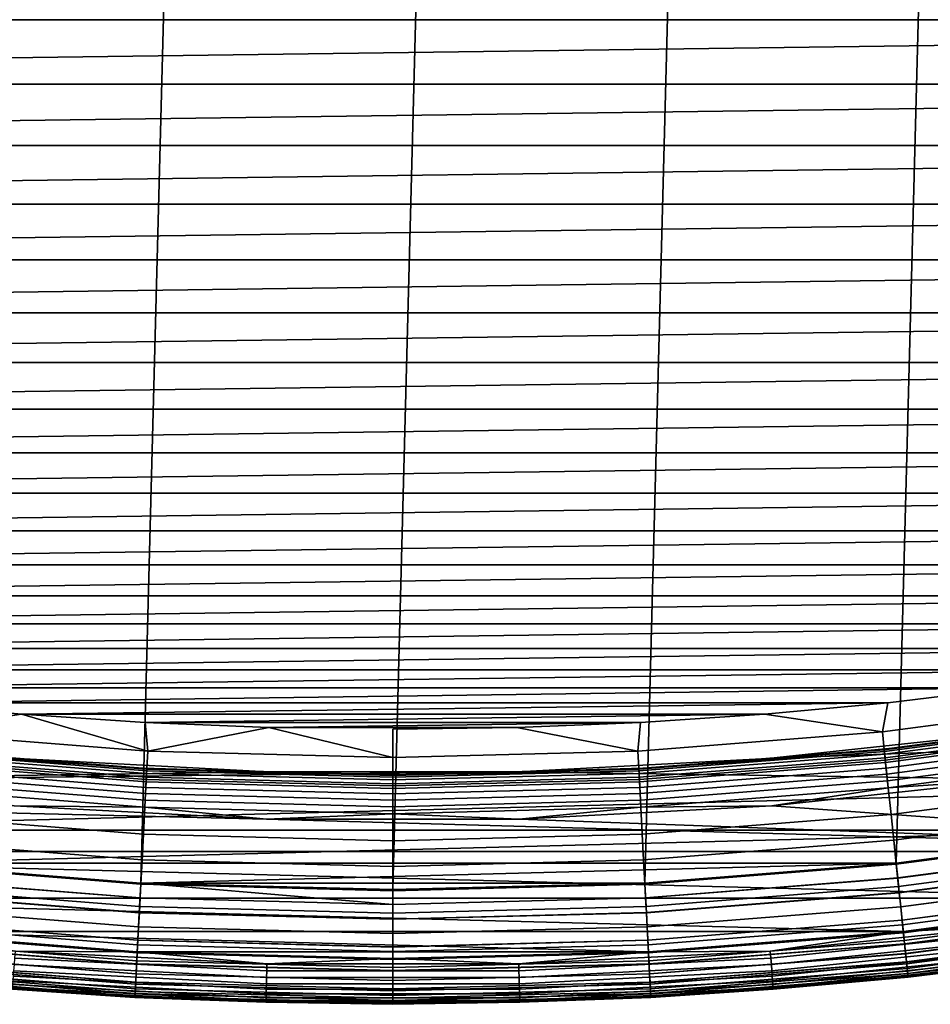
# Model space of a CAD drawing. Header units: metres. Extents: x -22 to 244, y -22 to 22.
# Tile 15 of 154: x -1.63 to 2.34, y -21.5 to -17.21. Entities that reach past the tile are written whole.
import ezdxf

# ---------------------------------------------------------------- set-up
doc = ezdxf.new("R2010")
doc.units = ezdxf.units.M
doc.layers.add('solid_10_151_023_XXX', color=7, linetype='CONTINUOUS')

msp = doc.modelspace()

# ---------------------------------------------------------------- linework, layer by layer
at = {"layer": 'solid_10_151_023_XXX'}
for points in [[(-2.195276, -20.884939, 0.8), (-1.099142, 20.971214, 0.8), (-0.000016, 21, 0.8), (-1.099118, -20.971216, 0.8)], [(-1.099118, -20.971216, 0.8), (-0.000016, 21, 0.8), (1.099118, 20.971216, 0.8), (0.000016, -21, 0.8)], [(-3.285423, -20.741405, 0.8), (-2.195297, 20.884937, 0.8), (-1.099142, 20.971214, 0.8), (-2.195276, -20.884939, 0.8)], [(0.000016, -21, 0.8), (1.099118, 20.971216, 0.8), (2.195276, 20.884939, 0.8), (1.099142, -20.971214, 0.8)], [(1.099142, -20.971214, 0.8), (2.195276, 20.884939, 0.8), (3.285423, 20.741405, 0.8), (2.195297, -20.884937, 0.8)], [(2.195297, -20.884937, 0.8), (3.285423, 20.741405, 0.8), (4.366556, 20.541012, 0.8), (3.28545, -20.741402, 0.8)], [(-10.770714, -17.207024, 269.950012), (10.770707, -17.207027, 269.950012), (11.225076, -16.914125, 269.950012)], [(-10.770714, -17.207024, 269.950012), (-10.308699, -17.48773, 269.950012), (10.770707, -17.207027, 269.950012)], [(-10.308699, -17.48773, 269.950012), (10.308693, -17.487734, 269.950012), (10.770707, -17.207027, 269.950012)], [(-10.308699, -17.48773, 269.950012), (-9.83932, -17.756062, 269.950012), (10.308693, -17.487734, 269.950012)], [(-9.83932, -17.756062, 269.950012), (9.839314, -17.756065, 269.950012), (10.308693, -17.487734, 269.950012)], [(-9.83932, -17.756062, 269.950012), (-9.363029, -18.011765, 269.950012), (9.839314, -17.756065, 269.950012)], [(-9.363029, -18.011765, 269.950012), (9.363023, -18.011766, 269.950012), (9.839314, -17.756065, 269.950012)], [(-9.363029, -18.011765, 269.950012), (-8.880068, -18.254709, 269.950012), (9.363023, -18.011766, 269.950012)], [(-8.880068, -18.254709, 269.950012), (8.880061, -18.254711, 269.950012), (9.363023, -18.011766, 269.950012)], [(-8.880068, -18.254709, 269.950012), (-8.390781, -18.484716, 269.950012), (8.880061, -18.254711, 269.950012)], [(-8.390781, -18.484716, 269.950012), (8.390775, -18.48472, 269.950012), (8.880061, -18.254711, 269.950012)], [(-8.390781, -18.484716, 269.950012), (-7.895606, -18.701588, 269.950012), (8.390775, -18.48472, 269.950012)], [(-7.895606, -18.701588, 269.950012), (7.895599, -18.70159, 269.950012), (8.390775, -18.48472, 269.950012)], [(-7.895606, -18.701588, 269.950012), (-7.394777, -18.905218, 269.950012), (7.895599, -18.70159, 269.950012)], [(-7.394777, -18.905218, 269.950012), (7.39477, -18.905222, 269.950012), (7.895599, -18.70159, 269.950012)], [(-7.394777, -18.905218, 269.950012), (-6.888712, -19.095434, 269.950012), (7.39477, -18.905222, 269.950012)], [(-6.888712, -19.095434, 269.950012), (6.888704, -19.095436, 269.950012), (7.39477, -18.905222, 269.950012)], [(-6.888712, -19.095434, 269.950012), (-6.377805, -19.272093, 269.950012), (6.888704, -19.095436, 269.950012)], [(-6.377805, -19.272093, 269.950012), (6.377798, -19.272095, 269.950012), (6.888704, -19.095436, 269.950012)], [(-6.377805, -19.272093, 269.950012), (-5.862307, -19.435106, 269.950012), (6.377798, -19.272095, 269.950012)], [(-5.862307, -19.435106, 269.950012), (5.8623, -19.435108, 269.950012), (6.377798, -19.272095, 269.950012)], [(-5.862307, -19.435106, 269.950012), (-5.342694, -19.58432, 269.950012), (5.8623, -19.435108, 269.950012)], [(-5.342694, -19.58432, 269.950012), (5.342687, -19.584322, 269.950012), (5.8623, -19.435108, 269.950012)], [(-5.342694, -19.58432, 269.950012), (-4.819313, -19.719641, 269.950012), (5.342687, -19.584322, 269.950012)], [(-4.819313, -19.719641, 269.950012), (4.819305, -19.719643, 269.950012), (5.342687, -19.584322, 269.950012)], [(-4.819313, -19.719641, 269.950012), (-4.29244, -19.840992, 269.950012), (4.819305, -19.719643, 269.950012)], [(-4.29244, -19.840992, 269.950012), (4.292432, -19.840994, 269.950012), (4.819305, -19.719643, 269.950012)], [(-4.29244, -19.840992, 269.950012), (-3.762588, -19.948256, 269.950012), (4.292432, -19.840994, 269.950012)], [(-3.762588, -19.948256, 269.950012), (3.76258, -19.948256, 269.950012), (4.292432, -19.840994, 269.950012)], [(-3.762588, -19.948256, 269.950012), (-3.230065, -20.041374, 269.950012), (3.76258, -19.948256, 269.950012)], [(-3.230065, -20.041374, 269.950012), (3.230058, -20.041374, 269.950012), (3.76258, -19.948256, 269.950012)], [(-3.230065, -20.041374, 269.950012), (-2.69519, -20.120287, 269.950012), (3.230058, -20.041374, 269.950012)], [(-2.69519, -20.120287, 269.950012), (2.695183, -20.120287, 269.950012), (3.230058, -20.041374, 269.950012)], [(-2.69519, -20.120287, 269.950012), (-2.158478, -20.184917, 269.950012), (2.695183, -20.120287, 269.950012)], [(-2.158478, -20.184917, 269.950012), (2.15847, -20.184919, 269.950012), (2.695183, -20.120287, 269.950012)], [(2.134869, -20.311926, 269.943604), (3.194988, -20.172358, 269.943604), (2.695183, -20.120287, 269.950012), (2.15847, -20.184919, 269.950012)], [(3.194988, -20.172358, 269.943604), (2.134869, -20.311926, 269.943604), (2.147853, -20.435455, 269.924103), (3.214418, -20.295038, 269.924103)], [(-2.158478, -20.184917, 269.950012), (-1.620206, -20.235239, 269.950012), (2.15847, -20.184919, 269.950012)], [(-2.134869, -20.311926, 269.943604), (-1.620206, -20.235239, 269.950012), (-2.158478, -20.184917, 269.950012)], [(-1.620206, -20.235239, 269.950012), (1.620199, -20.235241, 269.950012), (2.15847, -20.184919, 269.950012)], [(2.134869, -20.311926, 269.943604), (2.15847, -20.184919, 269.950012), (1.620199, -20.235241, 269.950012)], [(-1.0689, -20.395819, 269.943604), (-1.620206, -20.235239, 269.950012), (-2.134869, -20.311926, 269.943604)], [(-1.620206, -20.235239, 269.950012), (-1.080748, -20.27121, 269.950012), (1.620199, -20.235241, 269.950012)], [(-1.0689, -20.395819, 269.943604), (-1.080748, -20.27121, 269.950012), (-1.620206, -20.235239, 269.950012)], [(-1.080748, -20.27121, 269.950012), (1.08074, -20.27121, 269.950012), (1.620199, -20.235241, 269.950012)], [(1.0689, -20.395819, 269.943604), (2.134869, -20.311926, 269.943604), (1.620199, -20.235241, 269.950012), (1.08074, -20.27121, 269.950012)], [(2.142833, -20.387699, 213.449997), (3.206907, -20.24761, 213.449997), (3.207292, -20.250044, 213.418716), (2.143091, -20.390148, 213.418716)], [(2.721108, -20.318604, 213.25), (3.206907, -20.24761, 213.449997), (2.142833, -20.387699, 213.449997)], [(3.208439, -20.257288, 213.388168), (2.143858, -20.397444, 213.388168), (2.143091, -20.390148, 213.418716), (3.207292, -20.250044, 213.418716)], [(2.143858, -20.397444, 213.388168), (3.208439, -20.257288, 213.388168), (3.210321, -20.269169, 213.359146), (2.145115, -20.409407, 213.359146)], [(-1.080748, -20.27121, 269.950012), (-0.540593, -20.292799, 269.950012), (1.08074, -20.27121, 269.950012)], [(-1.0689, -20.395819, 269.943604), (-0.540593, -20.292799, 269.950012), (-1.080748, -20.27121, 269.950012)], [(0, -20.423809, 269.943604), (-0.540593, -20.292799, 269.950012), (-1.0689, -20.395819, 269.943604)], [(-0.540593, -20.292799, 269.950012), (0.540586, -20.292799, 269.950012), (1.08074, -20.27121, 269.950012)], [(0, -20.423809, 269.943604), (-0.000004, -20.299999, 269.950012), (0.540586, -20.292799, 269.950012), (-0.540593, -20.292799, 269.950012)], [(0, -20.423809, 269.943604), (1.0689, -20.395819, 269.943604), (0.540586, -20.292799, 269.950012), (-0.000004, -20.299999, 269.950012)], [(1.0689, -20.395819, 269.943604), (1.08074, -20.27121, 269.950012), (0.540586, -20.292799, 269.950012)], [(1.635142, -20.428635, 212.800003), (0.545478, -20.486708, 212.800003), (4.366567, -20.54101, 212.800003), (5.43569, -20.284311, 212.800003)], [(2.720068, -20.312653, 212.800003), (1.635142, -20.428635, 212.800003), (5.43569, -20.284311, 212.800003)], [(2.145115, -20.409407, 213.359146), (3.210321, -20.269169, 213.359146), (3.21289, -20.285393, 213.332367), (2.146832, -20.425741, 213.332367)], [(2.146832, -20.425741, 213.332367), (3.21289, -20.285393, 213.332367), (3.216084, -20.305555, 213.308487), (2.148966, -20.446045, 213.308487)], [(3.214418, -20.295038, 269.924103), (2.147853, -20.435455, 269.924103), (2.160552, -20.556276, 269.891693), (3.233423, -20.41503, 269.891693)], [(2.148966, -20.446045, 213.308487), (3.216084, -20.305555, 213.308487), (3.219823, -20.329165, 213.288101), (2.151464, -20.469816, 213.288101)], [(-1.0689, -20.395819, 269.943604), (-2.134869, -20.311926, 269.943604), (-2.147853, -20.435455, 269.924103), (-1.0754, -20.519859, 269.924103)], [(2.134869, -20.311926, 269.943604), (1.0689, -20.395819, 269.943604), (1.0754, -20.519859, 269.924103), (2.147853, -20.435455, 269.924103)], [(2.72005, -20.312658, 213.25), (1.635147, -20.428635, 213.25), (1.635142, -20.428635, 212.800003), (2.720068, -20.312653, 212.800003)], [(2.179282, -20.383831, 213.25), (1.635649, -20.434643, 213.25), (1.635147, -20.428635, 213.25), (2.72005, -20.312658, 213.25)], [(2.721108, -20.318604, 213.25), (2.142833, -20.387699, 213.449997), (2.179282, -20.383831, 213.25)], [(2.151464, -20.469816, 213.288101), (3.219823, -20.329165, 213.288101), (3.224016, -20.355635, 213.271713), (2.154266, -20.496469, 213.271713)], [(2.721108, -20.318604, 213.25), (2.179282, -20.383831, 213.25), (2.72005, -20.312658, 213.25)], [(-1.0734, -20.481691, 213.388168), (-2.143858, -20.397444, 213.388168), (-2.143091, -20.390148, 213.418716), (-1.073016, -20.474365, 213.418716)], [(-1.073016, -20.474365, 213.418716), (-2.143091, -20.390148, 213.418716), (-2.142833, -20.387699, 213.449997), (-1.072887, -20.471905, 213.449997)], [(-1.635649, -20.434643, 213.25), (-1.090784, -20.470957, 213.25), (-1.072887, -20.471905, 213.449997), (-2.142833, -20.387699, 213.449997)], [(1.072887, -20.471905, 213.449997), (2.142833, -20.387699, 213.449997), (2.143091, -20.390148, 213.418716), (1.073016, -20.474365, 213.418716)], [(1.635649, -20.434643, 213.25), (2.142833, -20.387699, 213.449997), (1.072887, -20.471905, 213.449997)], [(2.143858, -20.397444, 213.388168), (1.0734, -20.481691, 213.388168), (1.073016, -20.474365, 213.418716), (2.143091, -20.390148, 213.418716)], [(2.179282, -20.383831, 213.25), (2.142833, -20.387699, 213.449997), (1.635649, -20.434643, 213.25)], [(2.154266, -20.496469, 213.271713), (3.224016, -20.355635, 213.271713), (3.228558, -20.384314, 213.25972), (2.157301, -20.525347, 213.25972)], [(2.157301, -20.525347, 213.25972), (3.228558, -20.384314, 213.25972), (3.233338, -20.414492, 213.252426), (2.160495, -20.555735, 213.252426)], [(-0.545478, -20.486708, 212.800003), (-1.635142, -20.428635, 212.800003), (-4.366576, -20.541008, 212.800003)], [(-2.146832, -20.425741, 213.332367), (-1.074889, -20.510105, 213.332367), (-1.075958, -20.530493, 213.308487), (-2.148966, -20.446045, 213.308487)], [(-2.145115, -20.409407, 213.359146), (-1.074029, -20.493702, 213.359146), (-1.074889, -20.510105, 213.332367), (-2.146832, -20.425741, 213.332367)], [(-2.143858, -20.397444, 213.388168), (-1.0734, -20.481691, 213.388168), (-1.074029, -20.493702, 213.359146), (-2.145115, -20.409407, 213.359146)], [(-1.090784, -20.470957, 213.25), (-1.635649, -20.434643, 213.25), (-1.635147, -20.428635, 213.25)], [(-0.545576, -20.486706, 213.25), (-1.635147, -20.428635, 213.25), (-1.635142, -20.428635, 212.800003), (-0.545478, -20.486708, 212.800003)], [(-1.090784, -20.470957, 213.25), (-1.635147, -20.428635, 213.25), (-0.545576, -20.486706, 213.25)], [(0, -20.423809, 269.943604), (-1.0689, -20.395819, 269.943604), (-1.0754, -20.519859, 269.924103), (0, -20.548019, 269.924103)], [(1.0689, -20.395819, 269.943604), (0, -20.423809, 269.943604), (0, -20.548019, 269.924103), (1.0754, -20.519859, 269.924103)], [(1.635147, -20.428635, 213.25), (0.545576, -20.486706, 213.25), (0.545478, -20.486708, 212.800003), (1.635142, -20.428635, 212.800003)], [(1.090784, -20.470957, 213.25), (0.545576, -20.486706, 213.25), (1.635147, -20.428635, 213.25)], [(1.0734, -20.481691, 213.388168), (2.143858, -20.397444, 213.388168), (2.145115, -20.409407, 213.359146), (1.074029, -20.493702, 213.359146)], [(1.074029, -20.493702, 213.359146), (2.145115, -20.409407, 213.359146), (2.146832, -20.425741, 213.332367), (1.074889, -20.510105, 213.332367)], [(1.074889, -20.510105, 213.332367), (2.146832, -20.425741, 213.332367), (2.148966, -20.446045, 213.308487), (1.075958, -20.530493, 213.308487)], [(1.635649, -20.434643, 213.25), (1.090784, -20.470957, 213.25), (1.635147, -20.428635, 213.25)], [(2.160495, -20.555735, 213.252426), (3.233338, -20.414492, 213.252426), (2.74845, -20.516726, 213.25)], [(3.233423, -20.41503, 269.891693), (2.160552, -20.556276, 269.891693), (2.172827, -20.673063, 269.846771), (3.251793, -20.531013, 269.846771)], [(-1.0754, -20.519859, 269.924103), (-2.147853, -20.435455, 269.924103), (-2.160552, -20.556276, 269.891693), (-1.081758, -20.641178, 269.891693)], [(-2.151464, -20.469816, 213.288101), (-1.077209, -20.554363, 213.288101), (-1.078611, -20.581125, 213.271713), (-2.154266, -20.496469, 213.271713)], [(-2.148966, -20.446045, 213.308487), (-1.075958, -20.530493, 213.308487), (-1.077209, -20.554363, 213.288101), (-2.151464, -20.469816, 213.288101)], [(-0.545525, -20.492744, 213.25), (-1.090784, -20.470957, 213.25), (-0.545576, -20.486706, 213.25)], [(-0.545525, -20.492744, 213.25), (-1.072887, -20.471905, 213.449997), (-1.090784, -20.470957, 213.25)], [(0, -20.509798, 213.388168), (-1.0734, -20.481691, 213.388168), (-1.073016, -20.474365, 213.418716), (0, -20.502462, 213.418716)], [(0, -20.502462, 213.418716), (-1.073016, -20.474365, 213.418716), (-1.072887, -20.471905, 213.449997), (0, -20.5, 213.449997)], [(-0.545525, -20.492744, 213.25), (0, -20.5, 213.25), (0, -20.5, 213.449997), (-1.072887, -20.471905, 213.449997)], [(1.073016, -20.474365, 213.418716), (0, -20.502462, 213.418716), (0, -20.5, 213.449997), (1.072887, -20.471905, 213.449997)], [(0.545525, -20.492744, 213.25), (1.072887, -20.471905, 213.449997), (0, -20.5, 213.449997)], [(1.0734, -20.481691, 213.388168), (0, -20.509798, 213.388168), (0, -20.502462, 213.418716), (1.073016, -20.474365, 213.418716)], [(1.090784, -20.470957, 213.25), (0.545525, -20.492744, 213.25), (0.545576, -20.486706, 213.25)], [(1.090784, -20.470957, 213.25), (1.072887, -20.471905, 213.449997), (0.545525, -20.492744, 213.25)], [(1.635649, -20.434643, 213.25), (1.072887, -20.471905, 213.449997), (1.090784, -20.470957, 213.25)], [(2.147853, -20.435455, 269.924103), (1.0754, -20.519859, 269.924103), (1.081758, -20.641178, 269.891693), (2.160552, -20.556276, 269.891693)], [(1.075958, -20.530493, 213.308487), (2.148966, -20.446045, 213.308487), (2.151464, -20.469816, 213.288101), (1.077209, -20.554363, 213.288101)], [(1.077209, -20.554363, 213.288101), (2.151464, -20.469816, 213.288101), (2.154266, -20.496469, 213.271713), (1.078611, -20.581125, 213.271713)], [(0.545478, -20.486708, 212.800003), (-4.366576, -20.541008, 212.800003), (-3.285443, -20.741404, 212.800003), (4.366567, -20.54101, 212.800003)], [(0.545478, -20.486708, 212.800003), (-0.545478, -20.486708, 212.800003), (-4.366576, -20.541008, 212.800003)], [(-2.154266, -20.496469, 213.271713), (-1.078611, -20.581125, 213.271713), (-1.080131, -20.610121, 213.25972), (-2.157301, -20.525347, 213.25972)], [(0, -20.548019, 269.924103), (-1.0754, -20.519859, 269.924103), (-1.081758, -20.641178, 269.891693), (0, -20.669506, 269.891693)], [(-1.074889, -20.510105, 213.332367), (0, -20.538252, 213.332367), (0, -20.558668, 213.308487), (-1.075958, -20.530493, 213.308487)], [(-1.074029, -20.493702, 213.359146), (0, -20.521828, 213.359146), (0, -20.538252, 213.332367), (-1.074889, -20.510105, 213.332367)], [(-1.0734, -20.481691, 213.388168), (0, -20.509798, 213.388168), (0, -20.521828, 213.359146), (-1.074029, -20.493702, 213.359146)], [(0.545576, -20.486706, 213.25), (-0.545576, -20.486706, 213.25), (-0.545478, -20.486708, 212.800003), (0.545478, -20.486708, 212.800003)], [(0, -20.5, 213.25), (-0.545525, -20.492744, 213.25), (-0.545576, -20.486706, 213.25), (0.545576, -20.486706, 213.25)], [(0, -20.509798, 213.388168), (1.0734, -20.481691, 213.388168), (1.074029, -20.493702, 213.359146), (0, -20.521828, 213.359146)], [(0.545525, -20.492744, 213.25), (0, -20.5, 213.25), (0.545576, -20.486706, 213.25)], [(0.545525, -20.492744, 213.25), (0, -20.5, 213.449997), (0, -20.5, 213.25)], [(0, -20.521828, 213.359146), (1.074029, -20.493702, 213.359146), (1.074889, -20.510105, 213.332367), (0, -20.538252, 213.332367)], [(0, -20.538252, 213.332367), (1.074889, -20.510105, 213.332367), (1.075958, -20.530493, 213.308487), (0, -20.558668, 213.308487)], [(1.0754, -20.519859, 269.924103), (0, -20.548019, 269.924103), (0, -20.669506, 269.891693), (1.081758, -20.641178, 269.891693)], [(1.078611, -20.581125, 213.271713), (2.154266, -20.496469, 213.271713), (2.157301, -20.525347, 213.25972), (1.080131, -20.610121, 213.25972)], [(2.74845, -20.516726, 213.25), (5.514826, -20.573689, 213.25), (4.430128, -20.8342, 213.25), (1.652181, -20.633959, 213.25)], [(2.160495, -20.555735, 213.252426), (2.74845, -20.516726, 213.25), (1.652181, -20.633959, 213.25)], [(-3.285443, -20.741404, 212.800003), (3.285434, -20.741404, 212.800003), (4.366567, -20.54101, 212.800003)], [(-1.081758, -20.641178, 269.891693), (-2.160552, -20.556276, 269.891693), (-2.172827, -20.673063, 269.846771), (-1.087904, -20.758448, 269.846771)], [(-2.157301, -20.525347, 213.25972), (-1.080131, -20.610121, 213.25972), (-1.08173, -20.640635, 213.252426), (-2.160495, -20.555735, 213.252426)], [(-2.160495, -20.555735, 213.252426), (-1.08173, -20.640635, 213.252426), (-1.652158, -20.633961, 213.25)], [(-1.077209, -20.554363, 213.288101), (0, -20.582569, 213.288101), (0, -20.609369, 213.271713), (-1.078611, -20.581125, 213.271713)], [(-1.075958, -20.530493, 213.308487), (0, -20.558668, 213.308487), (0, -20.582569, 213.288101), (-1.077209, -20.554363, 213.288101)], [(0, -20.558668, 213.308487), (1.075958, -20.530493, 213.308487), (1.077209, -20.554363, 213.288101), (0, -20.582569, 213.288101)], [(0, -20.582569, 213.288101), (1.077209, -20.554363, 213.288101), (1.078611, -20.581125, 213.271713), (0, -20.609369, 213.271713)], [(1.080131, -20.610121, 213.25972), (2.157301, -20.525347, 213.25972), (2.160495, -20.555735, 213.252426), (1.08173, -20.640635, 213.252426)], [(1.08173, -20.640635, 213.252426), (2.160495, -20.555735, 213.252426), (1.652181, -20.633959, 213.25)], [(2.160552, -20.556276, 269.891693), (1.081758, -20.641178, 269.891693), (1.087904, -20.758448, 269.846771), (2.172827, -20.673063, 269.846771)], [(3.251793, -20.531013, 269.846771), (2.172827, -20.673063, 269.846771), (2.184542, -20.784533, 269.789795), (3.269327, -20.641718, 269.789795)], [(-0.551213, -20.692659, 213.25), (4.430128, -20.8342, 213.25), (-4.430104, -20.834206, 213.25), (-5.514802, -20.573696, 213.25)], [(-1.652158, -20.633961, 213.25), (-0.551213, -20.692659, 213.25), (-5.514802, -20.573696, 213.25)], [(-1.078611, -20.581125, 213.271713), (0, -20.609369, 213.271713), (0, -20.638405, 213.25972), (-1.080131, -20.610121, 213.25972)], [(0, -20.609369, 213.271713), (1.078611, -20.581125, 213.271713), (1.080131, -20.610121, 213.25972), (0, -20.638405, 213.25972)], [(-1.08173, -20.640635, 213.252426), (-0.551213, -20.692659, 213.25), (-1.652158, -20.633961, 213.25)], [(0, -20.669506, 269.891693), (-1.081758, -20.641178, 269.891693), (-1.087904, -20.758448, 269.846771), (0, -20.786936, 269.846771)], [(-1.080131, -20.610121, 213.25972), (0, -20.638405, 213.25972), (0, -20.668961, 213.252426), (-1.08173, -20.640635, 213.252426)], [(-1.08173, -20.640635, 213.252426), (0, -20.668961, 213.252426), (-0.551213, -20.692659, 213.25)], [(0, -20.638405, 213.25972), (1.080131, -20.610121, 213.25972), (1.08173, -20.640635, 213.252426), (0, -20.668961, 213.252426)], [(0, -20.668961, 213.252426), (1.08173, -20.640635, 213.252426), (0.551236, -20.692659, 213.25)], [(1.081758, -20.641178, 269.891693), (0, -20.669506, 269.891693), (0, -20.786936, 269.846771), (1.087904, -20.758448, 269.846771)], [(0.551236, -20.692659, 213.25), (1.652181, -20.633959, 213.25), (4.430128, -20.8342, 213.25)], [(1.08173, -20.640635, 213.252426), (1.652181, -20.633959, 213.25), (0.551236, -20.692659, 213.25)], [(3.269327, -20.641718, 269.789795), (2.184542, -20.784533, 269.789795), (2.195571, -20.889463, 269.721405), (3.285832, -20.745928, 269.721405)], [(-1.087904, -20.758448, 269.846771), (-2.172827, -20.673063, 269.846771), (-2.184542, -20.784533, 269.789795), (-1.09377, -20.870378, 269.789795)], [(0, -20.668961, 213.252426), (0.551236, -20.692659, 213.25), (-0.551213, -20.692659, 213.25)], [(2.172827, -20.673063, 269.846771), (1.087904, -20.758448, 269.846771), (1.09377, -20.870378, 269.789795), (2.184542, -20.784533, 269.789795)], [(-0.551213, -20.692659, 213.25), (0.551236, -20.692659, 213.25), (4.430128, -20.8342, 213.25)], [(-3.285443, -20.741404, 212.800003), (-2.195291, -20.884937, 212.800003), (3.285434, -20.741404, 212.800003)], [(-2.195291, -20.884937, 212.800003), (2.195283, -20.884939, 212.800003), (3.285434, -20.741404, 212.800003)], [(0, -20.786936, 269.846771), (-1.087904, -20.758448, 269.846771), (-1.09377, -20.870378, 269.789795), (0, -20.899021, 269.789795)], [(1.087904, -20.758448, 269.846771), (0, -20.786936, 269.846771), (0, -20.899021, 269.789795), (1.09377, -20.870378, 269.789795)], [(2.20192, -20.949865, 212.795715), (3.295333, -20.805914, 212.795715), (3.285434, -20.741404, 212.800003), (2.195283, -20.884939, 212.800003)], [(2.201852, -20.949221, 0.804193), (2.195297, -20.884937, 0.8), (3.28545, -20.741402, 0.8), (3.295232, -20.805273, 0.804193)], [(3.285832, -20.745928, 269.721405), (2.195571, -20.889463, 269.721405), (2.205791, -20.986702, 269.642365), (3.301127, -20.842499, 269.642365)], [(-1.09377, -20.870378, 269.789795), (-2.184542, -20.784533, 269.789795), (-2.195571, -20.889463, 269.721405), (-1.099292, -20.975742, 269.721405)], [(2.184542, -20.784533, 269.789795), (1.09377, -20.870378, 269.789795), (1.099292, -20.975742, 269.721405), (2.195571, -20.889463, 269.721405)], [(3.305279, -20.86871, 0.816885), (2.208565, -21.013094, 0.816885), (2.201852, -20.949221, 0.804193), (3.295232, -20.805273, 0.804193)], [(3.295333, -20.805914, 212.795715), (2.20192, -20.949865, 212.795715), (2.208631, -21.013723, 212.782944), (3.305378, -20.869333, 212.782944)], [(4.430128, -20.8342, 213.25), (3.333247, -21.037571, 213.25), (-4.430104, -20.834206, 213.25)], [(3.333247, -21.037571, 213.25), (-3.333223, -21.037575, 213.25), (-4.430104, -20.834206, 213.25)], [(3.301127, -20.842499, 269.642365), (2.205791, -20.986702, 269.642365), (2.215091, -21.075182, 269.553528), (3.315045, -20.93037, 269.553528)], [(-1.099292, -20.975742, 269.721405), (-2.195571, -20.889463, 269.721405), (-2.205791, -20.986702, 269.642365), (-1.104409, -21.073383, 269.642365)], [(-1.102471, -21.036394, 212.795715), (-1.099134, -20.971216, 212.800003), (-2.195291, -20.884937, 212.800003), (-2.20192, -20.949865, 212.795715)], [(-1.102437, -21.035746, 0.804193), (-2.201852, -20.949221, 0.804193), (-2.195276, -20.884939, 0.8), (-1.099118, -20.971216, 0.8)], [(-2.195291, -20.884937, 212.800003), (-1.099134, -20.971216, 212.800003), (2.195283, -20.884939, 212.800003)], [(0, -20.899021, 269.789795), (-1.09377, -20.870378, 269.789795), (-1.099292, -20.975742, 269.721405), (0, -21.004528, 269.721405)], [(-1.099134, -20.971216, 212.800003), (1.099126, -20.971216, 212.800003), (2.195283, -20.884939, 212.800003)], [(1.09377, -20.870378, 269.789795), (0, -20.899021, 269.789795), (0, -21.004528, 269.721405), (1.099292, -20.975742, 269.721405)], [(1.102471, -21.036394, 212.795715), (2.20192, -20.949865, 212.795715), (2.195283, -20.884939, 212.800003), (1.099126, -20.971216, 212.800003)], [(1.102437, -21.035746, 0.804193), (1.099142, -20.971214, 0.8), (2.195297, -20.884937, 0.8), (2.201852, -20.949221, 0.804193)], [(2.195571, -20.889463, 269.721405), (1.099292, -20.975742, 269.721405), (1.104409, -21.073383, 269.642365), (2.205791, -20.986702, 269.642365)], [(3.314981, -20.929964, 0.83786), (2.215048, -21.074772, 0.83786), (2.208565, -21.013094, 0.816885), (3.305279, -20.86871, 0.816885)], [(3.305378, -20.869333, 212.782944), (2.208631, -21.013723, 212.782944), (2.215111, -21.075373, 212.761887), (3.315075, -20.930561, 212.761887)], [(-1.105798, -21.099884, 0.816885), (-2.208565, -21.013094, 0.816885), (-2.201852, -20.949221, 0.804193), (-1.102437, -21.035746, 0.804193)], [(2.208565, -21.013094, 0.816885), (1.105798, -21.099884, 0.816885), (1.102437, -21.035746, 0.804193), (2.201852, -20.949221, 0.804193)], [(3.32417, -20.987986, 0.866758), (2.221188, -21.133196, 0.866758), (2.215048, -21.074772, 0.83786), (3.314981, -20.929964, 0.83786)], [(3.315045, -20.93037, 269.553528), (2.215091, -21.075182, 269.553528), (2.223367, -21.153929, 269.455841), (3.327432, -21.008577, 269.455841)], [(3.315075, -20.930561, 212.761887), (2.215111, -21.075373, 212.761887), (2.221248, -21.133759, 212.73291), (3.324259, -20.988544, 212.73291)], [(-1.104409, -21.073383, 269.642365), (-2.205791, -20.986702, 269.642365), (-2.215091, -21.075182, 269.553528), (-1.109065, -21.162228, 269.553528)], [(-1.102471, -21.036394, 212.795715), (-2.20192, -20.949865, 212.795715), (-2.208631, -21.013723, 212.782944), (-1.105831, -21.100515, 212.782944)], [(0, -21.004528, 269.721405), (-1.099292, -20.975742, 269.721405), (-1.104409, -21.073383, 269.642365), (0, -21.102303, 269.642365)], [(0, -21.065264, 212.795715), (-1.099134, -20.971216, 212.800003), (-1.102471, -21.036394, 212.795715)], [(0, -21.064613, 0.804193), (-1.102437, -21.035746, 0.804193), (-1.099118, -20.971216, 0.8), (0.000016, -21, 0.8)], [(0, -21.065264, 212.795715), (-0.000005, -21, 212.800003), (1.099126, -20.971216, 212.800003), (-1.099134, -20.971216, 212.800003)], [(0, -21.065264, 212.795715), (1.102471, -21.036394, 212.795715), (1.099126, -20.971216, 212.800003), (-0.000005, -21, 212.800003)], [(1.102437, -21.035746, 0.804193), (0, -21.064613, 0.804193), (0.000016, -21, 0.8), (1.099142, -20.971214, 0.8)], [(1.099292, -20.975742, 269.721405), (0, -21.004528, 269.721405), (0, -21.102303, 269.642365), (1.104409, -21.073383, 269.642365)], [(2.20192, -20.949865, 212.795715), (1.102471, -21.036394, 212.795715), (1.105831, -21.100515, 212.782944), (2.208631, -21.013723, 212.782944)], [(2.205791, -20.986702, 269.642365), (1.104409, -21.073383, 269.642365), (1.109065, -21.162228, 269.553528), (2.215091, -21.075182, 269.553528)], [(3.332691, -21.04178, 0.903084), (2.226882, -21.187363, 0.903084), (2.221188, -21.133196, 0.866758), (3.32417, -20.987986, 0.866758)], [(3.324259, -20.988544, 212.73291), (2.221248, -21.133759, 212.73291), (2.226936, -21.18788, 212.696518), (3.332772, -21.042294, 212.696518)], [(-1.105831, -21.100515, 212.782944), (-2.208631, -21.013723, 212.782944), (-2.215111, -21.075373, 212.761887), (-1.109075, -21.16242, 212.761887)], [(-1.109044, -21.161816, 0.83786), (-2.215048, -21.074772, 0.83786), (-2.208565, -21.013094, 0.816885), (-1.105798, -21.099884, 0.816885)], [(2.215048, -21.074772, 0.83786), (1.109044, -21.161816, 0.83786), (1.105798, -21.099884, 0.816885), (2.208565, -21.013094, 0.816885)], [(2.208631, -21.013723, 212.782944), (1.105831, -21.100515, 212.782944), (1.109075, -21.16242, 212.761887), (2.215111, -21.075373, 212.761887)], [(3.327432, -21.008577, 269.455841), (2.223367, -21.153929, 269.455841), (2.230531, -21.222082, 269.350433), (3.338152, -21.076262, 269.350433)], [(3.333247, -21.037571, 213.25), (2.22726, -21.183231, 213.25), (-3.333223, -21.037575, 213.25)], [(2.22726, -21.183231, 213.25), (-2.227236, -21.183235, 213.25), (-3.333223, -21.037575, 213.25)], [(-1.109065, -21.162228, 269.553528), (-2.215091, -21.075182, 269.553528), (-2.223367, -21.153929, 269.455841), (-1.113209, -21.241301, 269.455841)], [(-1.109075, -21.16242, 212.761887), (-2.215111, -21.075373, 212.761887), (-2.221248, -21.133759, 212.73291), (-1.112148, -21.221048, 212.73291)], [(-1.112118, -21.220482, 0.866758), (-2.221188, -21.133196, 0.866758), (-2.215048, -21.074772, 0.83786), (-1.109044, -21.161816, 0.83786)], [(0, -21.102303, 269.642365), (-1.104409, -21.073383, 269.642365), (-1.109065, -21.162228, 269.553528), (0, -21.191269, 269.553528)], [(0, -21.065264, 212.795715), (-1.102471, -21.036394, 212.795715), (-1.105831, -21.100515, 212.782944), (0, -21.129473, 212.782944)], [(0, -21.128841, 0.816885), (-1.105798, -21.099884, 0.816885), (-1.102437, -21.035746, 0.804193), (0, -21.064613, 0.804193)], [(1.105798, -21.099884, 0.816885), (0, -21.128841, 0.816885), (0, -21.064613, 0.804193), (1.102437, -21.035746, 0.804193)], [(1.102471, -21.036394, 212.795715), (0, -21.065264, 212.795715), (0, -21.129473, 212.782944), (1.105831, -21.100515, 212.782944)], [(1.104409, -21.073383, 269.642365), (0, -21.102303, 269.642365), (0, -21.191269, 269.553528), (1.109065, -21.162228, 269.553528)], [(2.221188, -21.133196, 0.866758), (1.112118, -21.220482, 0.866758), (1.109044, -21.161816, 0.83786), (2.215048, -21.074772, 0.83786)], [(2.215091, -21.075182, 269.553528), (1.109065, -21.162228, 269.553528), (1.113209, -21.241301, 269.455841), (2.223367, -21.153929, 269.455841)], [(2.215111, -21.075373, 212.761887), (1.109075, -21.16242, 212.761887), (1.112148, -21.221048, 212.73291), (2.221248, -21.133759, 212.73291)], [(3.340395, -21.090427, 0.946215), (2.23203, -21.236345, 0.946215), (2.226882, -21.187363, 0.903084), (3.332691, -21.04178, 0.903084)], [(3.332772, -21.042294, 212.696518), (2.226936, -21.18788, 212.696518), (2.232078, -21.236807, 212.65332), (3.340468, -21.090883, 212.65332)], [(2.738902, -21.15472, 213.252457), (2.22726, -21.183231, 213.25), (3.333247, -21.037571, 213.25)], [(3.338152, -21.076262, 269.350433), (2.230531, -21.222082, 269.350433), (2.236501, -21.278891, 269.238434), (3.347088, -21.132679, 269.238434)], [(0, -21.129473, 212.782944), (-1.105831, -21.100515, 212.782944), (-1.109075, -21.16242, 212.761887), (0, -21.191463, 212.761887)], [(0, -21.190857, 0.83786), (-1.109044, -21.161816, 0.83786), (-1.105798, -21.099884, 0.816885), (0, -21.128841, 0.816885)], [(1.109044, -21.161816, 0.83786), (0, -21.190857, 0.83786), (0, -21.128841, 0.816885), (1.105798, -21.099884, 0.816885)], [(1.105831, -21.100515, 212.782944), (0, -21.129473, 212.782944), (0, -21.191463, 212.761887), (1.109075, -21.16242, 212.761887)], [(3.347153, -21.133091, 0.995412), (2.236545, -21.279305, 0.995412), (2.23203, -21.236345, 0.946215), (3.340395, -21.090427, 0.946215)], [(3.340468, -21.090883, 212.65332), (2.232078, -21.236807, 212.65332), (2.236587, -21.279701, 212.604065), (3.347215, -21.133484, 212.604065)], [(-1.113209, -21.241301, 269.455841), (-2.223367, -21.153929, 269.455841), (-2.230531, -21.222082, 269.350433), (-1.116796, -21.309734, 269.350433)], [(-1.112148, -21.221048, 212.73291), (-2.221248, -21.133759, 212.73291), (-2.226936, -21.18788, 212.696518), (-1.114996, -21.275391, 212.696518)], [(-1.114969, -21.274872, 0.903084), (-2.226882, -21.187363, 0.903084), (-2.221188, -21.133196, 0.866758), (-1.112118, -21.220482, 0.866758)], [(0, -21.191269, 269.553528), (-1.109065, -21.162228, 269.553528), (-1.113209, -21.241301, 269.455841), (0, -21.270451, 269.455841)], [(0, -21.191463, 212.761887), (-1.109075, -21.16242, 212.761887), (-1.112148, -21.221048, 212.73291), (0, -21.25017, 212.73291)], [(0, -21.249603, 0.866758), (-1.112118, -21.220482, 0.866758), (-1.109044, -21.161816, 0.83786), (0, -21.190857, 0.83786)], [(1.112118, -21.220482, 0.866758), (0, -21.249603, 0.866758), (0, -21.190857, 0.83786), (1.109044, -21.161816, 0.83786)], [(1.109065, -21.162228, 269.553528), (0, -21.191269, 269.553528), (0, -21.270451, 269.455841), (1.113209, -21.241301, 269.455841)], [(1.109075, -21.16242, 212.761887), (0, -21.191463, 212.761887), (0, -21.25017, 212.73291), (1.112148, -21.221048, 212.73291)], [(2.226882, -21.187363, 0.903084), (1.114969, -21.274872, 0.903084), (1.112118, -21.220482, 0.866758), (2.221188, -21.133196, 0.866758)], [(2.221248, -21.133759, 212.73291), (1.112148, -21.221048, 212.73291), (1.114996, -21.275391, 212.696518), (2.226936, -21.18788, 212.696518)], [(2.223367, -21.153929, 269.455841), (1.113209, -21.241301, 269.455841), (1.116796, -21.309734, 269.350433), (2.230531, -21.222082, 269.350433)], [(2.738902, -21.15472, 213.252457), (1.646252, -21.267668, 213.252457), (2.22726, -21.183231, 213.25)], [(2.742824, -21.185015, 213.259796), (1.648609, -21.298122, 213.259796), (1.646252, -21.267668, 213.252457), (2.738902, -21.15472, 213.252457)], [(3.347088, -21.132679, 269.238434), (2.236501, -21.278891, 269.238434), (2.241215, -21.323732, 269.121063), (3.354141, -21.177214, 269.121063)], [(3.352847, -21.169041, 1.04983), (2.24035, -21.315502, 1.04983), (2.236545, -21.279305, 0.995412), (3.347153, -21.133091, 0.995412)], [(3.347215, -21.133484, 212.604065), (2.236587, -21.279701, 212.604065), (2.240384, -21.315828, 212.549606), (3.352898, -21.169363, 212.549606)], [(-1.114996, -21.275391, 212.696518), (-2.226936, -21.18788, 212.696518), (-2.232078, -21.236807, 212.65332), (-1.117571, -21.32452, 212.65332)], [(-1.117547, -21.324059, 0.946215), (-2.23203, -21.236345, 0.946215), (-2.226882, -21.187363, 0.903084), (-1.114969, -21.274872, 0.903084)], [(2.22726, -21.183231, 213.25), (1.115194, -21.270786, 213.25), (-2.227236, -21.183235, 213.25)], [(1.115194, -21.270786, 213.25), (-1.11517, -21.270786, 213.25), (-2.227236, -21.183235, 213.25)], [(-1.646252, -21.267668, 213.252457), (-2.227236, -21.183235, 213.25), (-1.11517, -21.270786, 213.25)], [(2.23203, -21.236345, 0.946215), (1.117547, -21.324059, 0.946215), (1.114969, -21.274872, 0.903084), (2.226882, -21.187363, 0.903084)], [(2.226936, -21.18788, 212.696518), (1.114996, -21.275391, 212.696518), (1.117571, -21.32452, 212.65332), (2.232078, -21.236807, 212.65332)], [(1.646252, -21.267668, 213.252457), (1.115194, -21.270786, 213.25), (2.22726, -21.183231, 213.25)], [(2.746551, -21.213795, 213.27182), (1.650849, -21.327057, 213.27182), (1.648609, -21.298122, 213.259796), (2.742824, -21.185015, 213.259796)], [(3.357379, -21.197659, 1.108537), (2.243378, -21.344318, 1.108537), (2.24035, -21.315502, 1.04983), (3.352847, -21.169041, 1.04983)], [(3.352898, -21.169363, 212.549606), (2.240384, -21.315828, 212.549606), (2.243404, -21.344568, 212.49086), (3.357418, -21.197905, 212.49086)], [(3.354141, -21.177214, 269.121063), (2.241215, -21.323732, 269.121063), (2.244618, -21.356115, 268.999603), (3.359235, -21.209373, 268.999603)], [(3.360673, -21.218454, 1.170527), (2.245579, -21.365261, 1.170527), (2.243378, -21.344318, 1.108537), (3.357379, -21.197659, 1.108537)], [(3.357418, -21.197905, 212.49086), (2.243404, -21.344568, 212.49086), (2.245597, -21.365429, 212.428833), (3.3607, -21.218622, 212.428833)], [(-1.117571, -21.32452, 212.65332), (-2.232078, -21.236807, 212.65332), (-2.236587, -21.279701, 212.604065), (-1.119828, -21.367592, 212.604065)], [(-1.119807, -21.367193, 0.995412), (-2.236545, -21.279305, 0.995412), (-2.23203, -21.236345, 0.946215), (-1.117547, -21.324059, 0.946215)], [(-1.116796, -21.309734, 269.350433), (-2.230531, -21.222082, 269.350433), (-2.236502, -21.278891, 269.238434), (-1.119785, -21.366779, 269.238434)], [(0, -21.270451, 269.455841), (-1.113209, -21.241301, 269.455841), (-1.116796, -21.309734, 269.350433), (0, -21.33898, 269.350433)], [(0, -21.25017, 212.73291), (-1.112148, -21.221048, 212.73291), (-1.114996, -21.275391, 212.696518), (0, -21.304588, 212.696518)], [(0, -21.30407, 0.903084), (-1.114969, -21.274872, 0.903084), (-1.112118, -21.220482, 0.866758), (0, -21.249603, 0.866758)], [(1.114969, -21.274872, 0.903084), (0, -21.30407, 0.903084), (0, -21.249603, 0.866758), (1.112118, -21.220482, 0.866758)], [(1.112148, -21.221048, 212.73291), (0, -21.25017, 212.73291), (0, -21.304588, 212.696518), (1.114996, -21.275391, 212.696518)], [(1.113209, -21.241301, 269.455841), (0, -21.270451, 269.455841), (0, -21.33898, 269.350433), (1.116796, -21.309734, 269.350433)], [(2.230531, -21.222082, 269.350433), (1.116796, -21.309734, 269.350433), (1.119785, -21.366779, 269.238434), (2.236501, -21.278891, 269.238434)], [(2.236545, -21.279305, 0.995412), (1.119807, -21.367193, 0.995412), (1.117547, -21.324059, 0.946215), (2.23203, -21.236345, 0.946215)], [(2.232078, -21.236807, 212.65332), (1.117571, -21.32452, 212.65332), (1.119828, -21.367592, 212.604065), (2.236587, -21.279701, 212.604065)], [(2.749989, -21.240353, 213.288254), (1.652916, -21.353756, 213.288254), (1.650849, -21.327057, 213.27182), (2.746551, -21.213795, 213.27182)], [(2.753055, -21.264032, 213.30867), (1.654758, -21.377562, 213.30867), (1.652916, -21.353756, 213.288254), (2.749989, -21.240353, 213.288254)], [(3.359235, -21.209373, 268.999603), (2.244618, -21.356115, 268.999603), (2.246675, -21.375683, 268.875427), (3.362313, -21.228807, 268.875427)], [(3.362672, -21.231075, 1.234737), (2.246915, -21.377966, 1.234737), (2.245579, -21.365261, 1.170527), (3.360673, -21.218454, 1.170527)], [(3.3607, -21.218622, 212.428833), (2.245597, -21.365429, 212.428833), (2.246924, -21.378052, 212.364609), (3.362685, -21.231159, 212.364609)], [(3.362313, -21.228807, 268.875427), (2.246675, -21.375683, 268.875427), (2.247361, -21.382221, 268.75), (3.36334, -21.2353, 268.75)], [(2.246915, -21.377966, 1.234737), (3.362672, -21.231075, 1.234737), (3.363341, -21.2353, 1.3), (2.247362, -21.382221, 1.3)], [(3.362685, -21.231159, 212.364609), (2.246924, -21.378052, 212.364609), (2.247362, -21.382221, 212.300003), (3.363341, -21.2353, 212.300003)], [(2.247362, -21.382221, 213.449997), (3.363341, -21.2353, 213.449997), (3.36334, -21.2353, 268.75), (2.247361, -21.382221, 268.75)], [(3.363341, -21.2353, 212.300003), (2.247362, -21.382221, 212.300003), (2.247362, -21.382221, 1.3), (3.363341, -21.2353, 1.3)], [(2.760253, -21.319633, 213.418961), (3.363341, -21.2353, 213.449997), (2.247362, -21.382221, 213.449997)], [(-1.119785, -21.366779, 269.238434), (-2.236502, -21.278891, 269.238434), (-2.241215, -21.323732, 269.121063), (-1.122145, -21.411806, 269.121063)], [(-1.119828, -21.367592, 212.604065), (-2.236587, -21.279701, 212.604065), (-2.240384, -21.315828, 212.549606), (-1.121729, -21.403868, 212.549606)], [(-1.121712, -21.403542, 1.04983), (-2.24035, -21.315502, 1.04983), (-2.236545, -21.279305, 0.995412), (-1.119807, -21.367193, 0.995412)], [(-0.550023, -21.354752, 213.259796), (-1.648609, -21.298122, 213.259796), (-1.646252, -21.267668, 213.252457), (-0.549236, -21.324215, 213.252457)], [(-0.549236, -21.324215, 213.252457), (-1.646252, -21.267668, 213.252457), (-1.11517, -21.270786, 213.25)], [(0, -21.304588, 212.696518), (-1.114996, -21.275391, 212.696518), (-1.117571, -21.32452, 212.65332), (0, -21.353785, 212.65332)], [(0, -21.353321, 0.946215), (-1.117547, -21.324059, 0.946215), (-1.114969, -21.274872, 0.903084), (0, -21.30407, 0.903084)], [(1.115194, -21.270786, 213.25), (0.000012, -21.299999, 213.25), (-1.11517, -21.270786, 213.25)], [(-0.549236, -21.324215, 213.252457), (-1.11517, -21.270786, 213.25), (0.000012, -21.299999, 213.25)], [(1.117547, -21.324059, 0.946215), (0, -21.353321, 0.946215), (0, -21.30407, 0.903084), (1.114969, -21.274872, 0.903084)], [(1.114996, -21.275391, 212.696518), (0, -21.304588, 212.696518), (0, -21.353785, 212.65332), (1.117571, -21.32452, 212.65332)], [(0.549236, -21.324215, 213.252457), (0.000012, -21.299999, 213.25), (1.115194, -21.270786, 213.25)], [(1.646252, -21.267668, 213.252457), (0.549236, -21.324215, 213.252457), (1.115194, -21.270786, 213.25)], [(1.648609, -21.298122, 213.259796), (0.550023, -21.354752, 213.259796), (0.549236, -21.324215, 213.252457), (1.646252, -21.267668, 213.252457)], [(2.236501, -21.278891, 269.238434), (1.119785, -21.366779, 269.238434), (1.122145, -21.411806, 269.121063), (2.241215, -21.323732, 269.121063)], [(2.24035, -21.315502, 1.04983), (1.121712, -21.403542, 1.04983), (1.119807, -21.367193, 0.995412), (2.236545, -21.279305, 0.995412)], [(2.236587, -21.279701, 212.604065), (1.119828, -21.367592, 212.604065), (1.121729, -21.403868, 212.549606), (2.240384, -21.315828, 212.549606)], [(2.755672, -21.284248, 213.332565), (1.656332, -21.397886, 213.332565), (1.654758, -21.377562, 213.30867), (2.753055, -21.264032, 213.30867)], [(2.757777, -21.300505, 213.359375), (1.657597, -21.414228, 213.359375), (1.656332, -21.397886, 213.332565), (2.755672, -21.284248, 213.332565)], [(-1.122145, -21.411806, 269.121063), (-2.241215, -21.323732, 269.121063), (-2.244618, -21.356115, 268.999603), (-1.123849, -21.444323, 268.999603)], [(-1.121729, -21.403868, 212.549606), (-2.240384, -21.315828, 212.549606), (-2.243404, -21.344568, 212.49086), (-1.123242, -21.432726, 212.49086)], [(-1.123229, -21.432476, 1.108537), (-2.243378, -21.344318, 1.108537), (-2.24035, -21.315502, 1.04983), (-1.121712, -21.403542, 1.04983)], [(-0.551459, -21.410532, 213.288254), (-1.652916, -21.353756, 213.288254), (-1.650849, -21.327057, 213.27182), (-0.55077, -21.383762, 213.27182)], [(-0.55077, -21.383762, 213.27182), (-1.650849, -21.327057, 213.27182), (-1.648609, -21.298122, 213.259796), (-0.550023, -21.354752, 213.259796)], [(0, -21.353785, 212.65332), (-1.117571, -21.32452, 212.65332), (-1.119828, -21.367592, 212.604065), (0, -21.396915, 212.604065)], [(0, -21.396517, 0.995412), (-1.119807, -21.367193, 0.995412), (-1.117547, -21.324059, 0.946215), (0, -21.353321, 0.946215)], [(0, -21.33898, 269.350433), (-1.116796, -21.309734, 269.350433), (-1.119785, -21.366779, 269.238434), (0, -21.396101, 269.238434)], [(0.550023, -21.354752, 213.259796), (-0.550023, -21.354752, 213.259796), (-0.549236, -21.324215, 213.252457), (0.549236, -21.324215, 213.252457)], [(0.549236, -21.324215, 213.252457), (-0.549236, -21.324215, 213.252457), (0.000012, -21.299999, 213.25)], [(1.116796, -21.309734, 269.350433), (0, -21.33898, 269.350433), (0, -21.396101, 269.238434), (1.119785, -21.366779, 269.238434)], [(1.119807, -21.367193, 0.995412), (0, -21.396517, 0.995412), (0, -21.353321, 0.946215), (1.117547, -21.324059, 0.946215)], [(1.117571, -21.32452, 212.65332), (0, -21.353785, 212.65332), (0, -21.396915, 212.604065), (1.119828, -21.367592, 212.604065)], [(1.650849, -21.327057, 213.27182), (0.55077, -21.383762, 213.27182), (0.550023, -21.354752, 213.259796), (1.648609, -21.298122, 213.259796)], [(1.652916, -21.353756, 213.288254), (0.551459, -21.410532, 213.288254), (0.55077, -21.383762, 213.27182), (1.650849, -21.327057, 213.27182)], [(2.243378, -21.344318, 1.108537), (1.123229, -21.432476, 1.108537), (1.121712, -21.403542, 1.04983), (2.24035, -21.315502, 1.04983)], [(2.240384, -21.315828, 212.549606), (1.121729, -21.403868, 212.549606), (1.123242, -21.432726, 212.49086), (2.243404, -21.344568, 212.49086)], [(2.241215, -21.323732, 269.121063), (1.122145, -21.411806, 269.121063), (1.123849, -21.444323, 268.999603), (2.244618, -21.356115, 268.999603)], [(2.759316, -21.312397, 213.388412), (1.658522, -21.426186, 213.388412), (1.657597, -21.414228, 213.359375), (2.757777, -21.300505, 213.359375)], [(2.760253, -21.319633, 213.418961), (1.659085, -21.43346, 213.418961), (1.658522, -21.426186, 213.388412), (2.759316, -21.312397, 213.388412)], [(2.760253, -21.319633, 213.418961), (2.247362, -21.382221, 213.449997), (1.659085, -21.43346, 213.418961)], [(-2.246915, -21.377966, 1.234737), (-1.124999, -21.466263, 1.234737), (-1.125223, -21.470535, 1.3), (-2.247362, -21.382221, 1.3)], [(-1.125004, -21.466349, 212.364609), (-2.246924, -21.378052, 212.364609), (-2.247362, -21.382221, 212.300003), (-1.125223, -21.470535, 212.300003)], [(-1.124879, -21.46397, 268.875427), (-2.246675, -21.375683, 268.875427), (-2.247361, -21.382221, 268.75), (-1.125223, -21.470535, 268.75)], [(-1.124339, -21.453672, 212.428833), (-2.245597, -21.365429, 212.428833), (-2.246924, -21.378052, 212.364609), (-1.125004, -21.466349, 212.364609)], [(-1.124999, -21.466263, 1.234737), (-2.246915, -21.377966, 1.234737), (-2.245579, -21.365261, 1.170527), (-1.124331, -21.453505, 1.170527)], [(-1.123849, -21.444323, 268.999603), (-2.244618, -21.356115, 268.999603), (-2.246675, -21.375683, 268.875427), (-1.124879, -21.46397, 268.875427)], [(-1.123242, -21.432726, 212.49086), (-2.243404, -21.344568, 212.49086), (-2.245597, -21.365429, 212.428833), (-1.124339, -21.453672, 212.428833)], [(-1.124331, -21.453505, 1.170527), (-2.245579, -21.365261, 1.170527), (-2.243378, -21.344318, 1.108537), (-1.123229, -21.432476, 1.108537)], [(-0.552599, -21.454781, 213.332565), (-1.656332, -21.397886, 213.332565), (-1.654758, -21.377562, 213.30867), (-0.552074, -21.434402, 213.30867)], [(-0.552074, -21.434402, 213.30867), (-1.654758, -21.377562, 213.30867), (-1.652916, -21.353756, 213.288254), (-0.551459, -21.410532, 213.288254)], [(0, -21.396101, 269.238434), (-1.119785, -21.366779, 269.238434), (-1.122145, -21.411806, 269.121063), (0, -21.441191, 269.121063)], [(0, -21.396915, 212.604065), (-1.119828, -21.367592, 212.604065), (-1.121729, -21.403868, 212.549606), (0, -21.433241, 212.549606)], [(0, -21.432915, 1.04983), (-1.121712, -21.403542, 1.04983), (-1.119807, -21.367193, 0.995412), (0, -21.396517, 0.995412)], [(0.55077, -21.383762, 213.27182), (-0.55077, -21.383762, 213.27182), (-0.550023, -21.354752, 213.259796), (0.550023, -21.354752, 213.259796)], [(1.119785, -21.366779, 269.238434), (0, -21.396101, 269.238434), (0, -21.441191, 269.121063), (1.122145, -21.411806, 269.121063)], [(1.121712, -21.403542, 1.04983), (0, -21.432915, 1.04983), (0, -21.396517, 0.995412), (1.119807, -21.367193, 0.995412)], [(1.119828, -21.367592, 212.604065), (0, -21.396915, 212.604065), (0, -21.433241, 212.549606), (1.121729, -21.403868, 212.549606)], [(1.654758, -21.377562, 213.30867), (0.552074, -21.434402, 213.30867), (0.551459, -21.410532, 213.288254), (1.652916, -21.353756, 213.288254)], [(1.656332, -21.397886, 213.332565), (0.552599, -21.454781, 213.332565), (0.552074, -21.434402, 213.30867), (1.654758, -21.377562, 213.30867)], [(2.245579, -21.365261, 1.170527), (1.124331, -21.453505, 1.170527), (1.123229, -21.432476, 1.108537), (2.243378, -21.344318, 1.108537)], [(2.243404, -21.344568, 212.49086), (1.123242, -21.432726, 212.49086), (1.124339, -21.453672, 212.428833), (2.245597, -21.365429, 212.428833)], [(2.244618, -21.356115, 268.999603), (1.123849, -21.444323, 268.999603), (1.124879, -21.46397, 268.875427), (2.246675, -21.375683, 268.875427)], [(2.246915, -21.377966, 1.234737), (1.124999, -21.466263, 1.234737), (1.124331, -21.453505, 1.170527), (2.245579, -21.365261, 1.170527)], [(2.245597, -21.365429, 212.428833), (1.124339, -21.453672, 212.428833), (1.125004, -21.466349, 212.364609), (2.246924, -21.378052, 212.364609)], [(2.246675, -21.375683, 268.875427), (1.124879, -21.46397, 268.875427), (1.125223, -21.470535, 268.75), (2.247361, -21.382221, 268.75)], [(1.124999, -21.466263, 1.234737), (2.246915, -21.377966, 1.234737), (2.247362, -21.382221, 1.3), (1.125223, -21.470535, 1.3)], [(2.246924, -21.378052, 212.364609), (1.125004, -21.466349, 212.364609), (1.125223, -21.470535, 212.300003), (2.247362, -21.382221, 212.300003)], [(-1.125223, -21.470535, 212.300003), (-2.247362, -21.382221, 212.300003), (-2.247362, -21.382221, 1.3), (-1.125223, -21.470535, 1.3)], [(-2.247362, -21.382221, 213.449997), (-1.125223, -21.470535, 213.449997), (-1.125223, -21.470535, 268.75), (-2.247361, -21.382221, 268.75)], [(-1.659085, -21.43346, 213.418961), (-1.125223, -21.470535, 213.449997), (-2.247362, -21.382221, 213.449997)], [(-0.55333, -21.483154, 213.388412), (-1.658522, -21.426186, 213.388412), (-1.657597, -21.414228, 213.359375), (-0.553021, -21.471167, 213.359375)], [(-0.553021, -21.471167, 213.359375), (-1.657597, -21.414228, 213.359375), (-1.656332, -21.397886, 213.332565), (-0.552599, -21.454781, 213.332565)], [(0, -21.441191, 269.121063), (-1.122145, -21.411806, 269.121063), (-1.123849, -21.444323, 268.999603), (0, -21.473751, 268.999603)], [(0, -21.433241, 212.549606), (-1.121729, -21.403868, 212.549606), (-1.123242, -21.432726, 212.49086), (0, -21.462139, 212.49086)], [(0, -21.461889, 1.108537), (-1.123229, -21.432476, 1.108537), (-1.121712, -21.403542, 1.04983), (0, -21.432915, 1.04983)], [(0.552074, -21.434402, 213.30867), (-0.552074, -21.434402, 213.30867), (-0.551459, -21.410532, 213.288254), (0.551459, -21.410532, 213.288254)], [(0.551459, -21.410532, 213.288254), (-0.551459, -21.410532, 213.288254), (-0.55077, -21.383762, 213.27182), (0.55077, -21.383762, 213.27182)], [(1.123229, -21.432476, 1.108537), (0, -21.461889, 1.108537), (0, -21.432915, 1.04983), (1.121712, -21.403542, 1.04983)], [(1.121729, -21.403868, 212.549606), (0, -21.433241, 212.549606), (0, -21.462139, 212.49086), (1.123242, -21.432726, 212.49086)], [(1.122145, -21.411806, 269.121063), (0, -21.441191, 269.121063), (0, -21.473751, 268.999603), (1.123849, -21.444323, 268.999603)], [(1.657597, -21.414228, 213.359375), (0.553021, -21.471167, 213.359375), (0.552599, -21.454781, 213.332565), (1.656332, -21.397886, 213.332565)], [(1.658522, -21.426186, 213.388412), (0.55333, -21.483154, 213.388412), (0.553021, -21.471167, 213.359375), (1.657597, -21.414228, 213.359375)], [(2.247362, -21.382221, 212.300003), (1.125223, -21.470535, 212.300003), (1.125223, -21.470535, 1.3), (2.247362, -21.382221, 1.3)], [(1.125223, -21.470535, 213.449997), (2.247362, -21.382221, 213.449997), (2.247361, -21.382221, 268.75), (1.125223, -21.470535, 268.75)], [(1.659085, -21.43346, 213.418961), (2.247362, -21.382221, 213.449997), (1.125223, -21.470535, 213.449997)], [(-0.553518, -21.49045, 213.418961), (-1.659085, -21.43346, 213.418961), (-1.658522, -21.426186, 213.388412), (-0.55333, -21.483154, 213.388412)], [(-0.553518, -21.49045, 213.418961), (-1.125223, -21.470535, 213.449997), (-1.659085, -21.43346, 213.418961)], [(0, -21.493425, 268.875427), (-1.124879, -21.46397, 268.875427), (-1.125223, -21.470535, 268.75), (0, -21.5, 268.75)], [(0, -21.483114, 212.428833), (-1.124339, -21.453672, 212.428833), (-1.125004, -21.466349, 212.364609), (0, -21.495808, 212.364609)], [(0, -21.495722, 1.234737), (-1.124999, -21.466263, 1.234737), (-1.124331, -21.453505, 1.170527), (0, -21.482946, 1.170527)], [(0, -21.473751, 268.999603), (-1.123849, -21.444323, 268.999603), (-1.124879, -21.46397, 268.875427), (0, -21.493425, 268.875427)], [(0, -21.462139, 212.49086), (-1.123242, -21.432726, 212.49086), (-1.124339, -21.453672, 212.428833), (0, -21.483114, 212.428833)], [(0, -21.482946, 1.170527), (-1.124331, -21.453505, 1.170527), (-1.123229, -21.432476, 1.108537), (0, -21.461889, 1.108537)], [(0.553021, -21.471167, 213.359375), (-0.553021, -21.471167, 213.359375), (-0.552599, -21.454781, 213.332565), (0.552599, -21.454781, 213.332565)], [(0.552599, -21.454781, 213.332565), (-0.552599, -21.454781, 213.332565), (-0.552074, -21.434402, 213.30867), (0.552074, -21.434402, 213.30867)], [(1.124331, -21.453505, 1.170527), (0, -21.482946, 1.170527), (0, -21.461889, 1.108537), (1.123229, -21.432476, 1.108537)], [(1.123242, -21.432726, 212.49086), (0, -21.462139, 212.49086), (0, -21.483114, 212.428833), (1.124339, -21.453672, 212.428833)], [(1.123849, -21.444323, 268.999603), (0, -21.473751, 268.999603), (0, -21.493425, 268.875427), (1.124879, -21.46397, 268.875427)], [(1.124999, -21.466263, 1.234737), (0, -21.495722, 1.234737), (0, -21.482946, 1.170527), (1.124331, -21.453505, 1.170527)], [(1.124339, -21.453672, 212.428833), (0, -21.483114, 212.428833), (0, -21.495808, 212.364609), (1.125004, -21.466349, 212.364609)], [(1.124879, -21.46397, 268.875427), (0, -21.493425, 268.875427), (0, -21.5, 268.75), (1.125223, -21.470535, 268.75)], [(1.659085, -21.43346, 213.418961), (0.553518, -21.49045, 213.418961), (0.55333, -21.483154, 213.388412), (1.658522, -21.426186, 213.388412)], [(1.659085, -21.43346, 213.418961), (1.125223, -21.470535, 213.449997), (0.553518, -21.49045, 213.418961)], [(-1.124999, -21.466263, 1.234737), (0, -21.495722, 1.234737), (0, -21.5, 1.3), (-1.125223, -21.470535, 1.3)], [(0, -21.495808, 212.364609), (-1.125004, -21.466349, 212.364609), (-1.125223, -21.470535, 212.300003), (0, -21.5, 212.300003)], [(0, -21.5, 212.300003), (-1.125223, -21.470535, 212.300003), (-1.125223, -21.470535, 1.3), (0, -21.5, 1.3)], [(-1.125223, -21.470535, 213.449997), (0, -21.5, 213.449997), (0, -21.5, 268.75), (-1.125223, -21.470535, 268.75)], [(-0.553518, -21.49045, 213.418961), (0, -21.5, 213.449997), (-1.125223, -21.470535, 213.449997)], [(0.553518, -21.49045, 213.418961), (-0.553518, -21.49045, 213.418961), (-0.55333, -21.483154, 213.388412), (0.55333, -21.483154, 213.388412)], [(0.553518, -21.49045, 213.418961), (0, -21.5, 213.449997), (-0.553518, -21.49045, 213.418961)], [(0.55333, -21.483154, 213.388412), (-0.55333, -21.483154, 213.388412), (-0.553021, -21.471167, 213.359375), (0.553021, -21.471167, 213.359375)], [(0, -21.495722, 1.234737), (1.124999, -21.466263, 1.234737), (1.125223, -21.470535, 1.3), (0, -21.5, 1.3)], [(1.125004, -21.466349, 212.364609), (0, -21.495808, 212.364609), (0, -21.5, 212.300003), (1.125223, -21.470535, 212.300003)], [(1.125223, -21.470535, 212.300003), (0, -21.5, 212.300003), (0, -21.5, 1.3), (1.125223, -21.470535, 1.3)], [(0, -21.5, 213.449997), (1.125223, -21.470535, 213.449997), (1.125223, -21.470535, 268.75), (0, -21.5, 268.75)], [(0.553518, -21.49045, 213.418961), (1.125223, -21.470535, 213.449997), (0, -21.5, 213.449997)]]:
    msp.add_3dface(points, dxfattribs=at)

doc.saveas('drawing.dxf')
